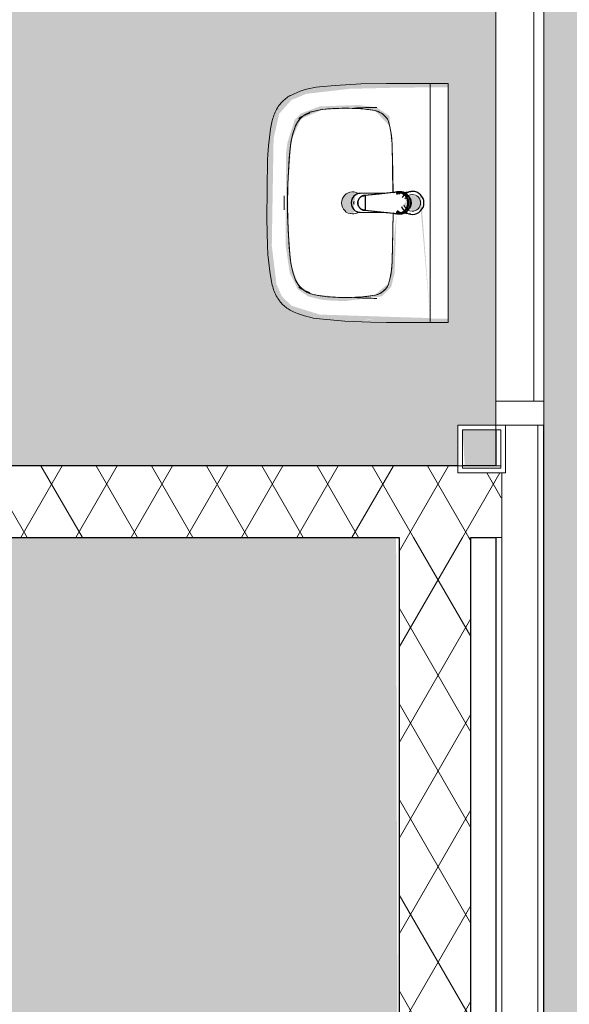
# Model space of a CAD drawing. Header units: millimetres. Extents: x 16156 to 109611, y -1019 to 113498.
# Tile 12 of 60: x 29378 to 30528, y 66512 to 68572. Entities that reach past the tile are written whole.
import ezdxf

# ---------------------------------------------------------------- set-up
doc = ezdxf.new("R2010")
doc.units = ezdxf.units.MM
for name, color, linetype, lineweight in [('A--A2__Ruwbouw', 8, 'Continuous', 15), ('A--AR9__AlgVoorz', 1, 'Continuous', 9), ('A--L21__Buitenwanden', 3, 'Continuous', 9), ('A--L22__Binnenwanden', 2, 'Continuous', 9), ('A--L28__Hoofddraagconstructies', 3, 'Continuous', 9), ('A--L3__Afbouw', 2, 'Continuous', 9), ('A--L74__VasteSanitaireVoorz', 1, 'Continuous', 9), ('A--LR9__AlgVoorz', 7, 'Continuous', 9)]:
    doc.layers.add(name, color=color, linetype=linetype, lineweight=lineweight)
pattern_1 = [(60, (0, 0), (-86.60254, 50), []), (120, (0, 0), (-86.60254, -50), [])]

# ---------------------------------------------------------------- blocks, each defined once
blk = doc.blocks.new('74_PF_wastafel 50x38_sphinx300_un - 74_PF_wastafel 50x38_sphinx300_un-V27-AB-Begane grond - Brandcompartimentering')
at = {"layer": 'A--L74__VasteSanitaireVoorz'}
for p, q in [((-250, 0), (-250, -37.5)), ((242.8, 0), (247.2, 0)), ((247.2, 0), (250, 0)), ((250, -37.5), (250, 0)), ((-242, 0), (-250, 0)), ((-250, 0), (-247.2, 0)), ((-247.2, 0), (-242.8, 0)), ((242, 0), (-242, 0)), ((250, 0), (242, 0)), ((-250, -37.5), (-250, -129)), ((-250, -37.5), (-241, -37.5)), ((-250, -37.5), (-242, -37.5)), ((-242, -37.5), (242, -37.5)), ((242, -37.5), (250, -37.5)), ((250, -129), (250, -37.5)), ((-124.1, -117.2), (-20.7, -115.6)), ((21.7, -115.1), (124.1, -117.2))]:
    blk.add_line(p, q, dxfattribs=at)
at = {"layer": 'A--L74__VasteSanitaireVoorz', "lineweight": 25}
for p, q in [((-21, -99.7), (-23.8, -77.6)), ((23.8, -77.6), (21, -99.7)), ((-23, -98.5), (-23, -107.4)), ((-20, -98.6), (-23, -98.5)), ((-20.8, -108.6), (-21, -99.6)), ((-20.8, -101.2), (-20.7, -108.6)), ((23, -98.5), (20, -98.6)), ((20.7, -108.6), (20.8, -101.2)), ((21, -99.6), (20.8, -108.6)), ((23, -107.4), (23, -98.5)), ((-21.8, -114.8), (-15.5, -173.4)), ((15.5, -173.4), (21.8, -114.8)), ((-20.5, -126.4), (-19.8, -183.7)), ((19.7, -183.7), (20.4, -126.7)), ((-15.3, -173.4), (0, -173.4)), ((-15.2, -173.4), (15.2, -173.4)), ((0, -173.4), (15.3, -173.4))]:
    blk.add_line(p, q, dxfattribs=at)
at = {"layer": 'A--L74__VasteSanitaireVoorz', "flags": 128}
for points in [[(250, -37.5), (249.7, -37.5), (248.8, -37.5), (247.4, -37.5), (245.5, -37.5), (243.3, -37.5), (241, -37.5)], [(-167.2, -123.7), (-159.8, -121.9), (-152.4, -120.3), (-145, -119.1), (-137.5, -118.1), (-129.9, -117.5), (-124.1, -117.2)], [(124.1, -117.2), (131.7, -117.6), (139.2, -118.3), (146.7, -119.4), (154.2, -120.7), (161.6, -122.3), (167.2, -123.7)], [(-250, -129), (-248.9, -182.6), (-245.7, -236.1), (-242.7, -269.1)], [(-193, -153.2), (-192.7, -151.6), (-192.3, -150.1), (-191.8, -148.6), (-191.3, -147.1), (-190.7, -145.6), (-190.1, -144.1), (-189.4, -142.7), (-188.6, -141.3), (-187.8, -139.9), (-187, -138.6), (-186.1, -137.3), (-185.1, -136), (-184.1, -134.8), (-183, -133.6), (-181.9, -132.5), (-180.8, -131.4), (-179.6, -130.3), (-178.3, -129.3), (-177.1, -128.5)], [(177.1, -128.5), (178.4, -129.4), (179.6, -130.4), (180.8, -131.5)], [(180.8, -131.5), (182, -132.6), (183.1, -133.7), (184.2, -134.9), (185.2, -136.1), (186.1, -137.4), (187, -138.7), (187.9, -140), (188.7, -141.4), (189.4, -142.8), (190.1, -144.2), (190.8, -145.7), (191.3, -147.2), (191.9, -148.7), (192.3, -150.2), (192.7, -151.8), (193, -153.2)], [(242.7, -269.1), (247.2, -215.7), (249.6, -162.1), (250, -129)], [(-197.2, -187.1), (-196.5, -177.3), (-195.4, -167.6), (-193.9, -157.9), (-193, -153.2)], [(193, -153.2), (194.7, -162.8), (196, -172.5), (196.9, -182.3), (197.2, -187.1)], [(-197.2, -242.1), (-197.9, -221.1), (-197.7, -200.1), (-197.2, -187.1)], [(197.2, -187.1), (197.9, -208), (197.7, -229), (197.2, -242.1)], [(-191.5, -282.5), (-193.4, -273.3), (-195, -264.1), (-196.2, -254.8), (-197, -245.4), (-197.2, -242.1)], [(197.2, -242.1), (196.5, -251.4), (195.4, -260.7), (194, -270), (192.2, -279.2), (191.5, -282.5)], [(-242.7, -269.1), (-241.8, -276), (-240.7, -282.8), (-239.3, -289.5), (-237.6, -296.2), (-235.7, -302.8), (-233.4, -309.4), (-231, -315.8), (-228.3, -322.2), (-225.6, -327.8)], [(-157.2, -320.6), (-159.2, -319.8), (-161.1, -319), (-163.1, -318.1), (-164.9, -317.2), (-166.8, -316.1), (-168.6, -315), (-170.3, -313.9), (-172, -312.6), (-173.7, -311.3), (-175.3, -309.9), (-176.8, -308.5), (-178.3, -307), (-179.8, -305.4), (-181.1, -303.8), (-182.4, -302.1), (-183.6, -300.4), (-184.8, -298.6), (-185.9, -296.8), (-186.9, -295), (-187.8, -293.1), (-188.7, -291.1), (-189.5, -289.2), (-190.2, -287.2), (-190.8, -285.2), (-191.3, -283.1), (-191.5, -282.5)], [(191.5, -282.5), (191, -284.5), (190.4, -286.6), (189.7, -288.6), (188.9, -290.5), (188.1, -292.5), (187.2, -294.4), (186.2, -296.2), (185.1, -298.1), (184, -299.9), (182.8, -301.6), (181.5, -303.3), (180.2, -304.9), (178.8, -306.5), (177.3, -308), (175.8, -309.5), (174.2, -310.9), (172.6, -312.2), (170.9, -313.5), (169.1, -314.7), (167.3, -315.8), (165.5, -316.9), (163.6, -317.8), (161.7, -318.8), (159.8, -319.6), (157.8, -320.3), (157.2, -320.6)], [(225.6, -327.8), (228.5, -321.6), (231.2, -315.2), (233.7, -308.8), (235.8, -302.2), (237.8, -295.6), (239.4, -288.9), (240.8, -282.1), (241.9, -275.3), (242.7, -269.1)], [(-225.6, -327.8), (-224.3, -330.3), (-222.9, -332.7), (-221.5, -335), (-219.9, -337.3), (-218.3, -339.5), (-216.5, -341.6), (-214.7, -343.7), (-212.8, -345.7), (-210.8, -347.6), (-208.8, -349.5), (-206.8, -351.1)], [(-106.8, -331.3), (-115.2, -330.4), (-123.6, -329.1), (-131.9, -327.5), (-140.1, -325.6), (-148.3, -323.4), (-156.3, -320.8), (-157.2, -320.6)], [(157.2, -320.6), (149.1, -323.2), (141, -325.4), (132.8, -327.4), (124.5, -329), (116.1, -330.2), (107.7, -331.2), (106.8, -331.3)], [(206.8, -351.1), (209, -349.3), (211, -347.5), (213, -345.5), (214.9, -343.5), (216.7, -341.5), (218.4, -339.3), (220, -337.1), (221.6, -334.8), (223.1, -332.5), (224.4, -330.1), (225.6, -327.8)], [(106.8, -331.3), (57.9, -334.6), (8.9, -335.9), (-40, -335.3), (-89, -332.7), (-106.8, -331.3)], [(-206.8, -351.1), (-204.1, -353.1), (-201.4, -355.1), (-198.5, -356.9), (-195.6, -358.6), (-192.6, -360.2), (-189.6, -361.7), (-186.5, -363.1), (-183.3, -364.3), (-180.1, -365.4), (-176.9, -366.4), (-173.6, -367.3), (-172.1, -367.6)], [(-172.1, -367.6), (-154.6, -371.1), (-137, -373.8), (-119.3, -375.9), (-101.5, -377.2), (-90, -377.7)], [(90, -377.7), (107.8, -376.8), (125.6, -375.2), (143.2, -372.9), (160.8, -369.9), (172.1, -367.6)], [(172.1, -367.6), (175.4, -366.8), (178.6, -365.9), (181.9, -364.8), (185, -363.7), (188.2, -362.4), (191.2, -360.9), (194.2, -359.4), (197.2, -357.7), (200.1, -355.9), (202.9, -354), (205.6, -352), (206.8, -351.1)], [(-90, -377.7), (32.9, -378.8), (90, -377.7)]]:
    blk.add_lwpolyline(points, dxfattribs=at)
at = {"layer": 'A--L74__VasteSanitaireVoorz', "lineweight": 25, "flags": 128}
for points in [[(-23, -98.5), (-21.6, -106), (-20.2, -108.8)], [(20.2, -108.8), (21.6, -106), (23, -98.5)], [(-21.7, -114.9), (-18.5, -144.2), (-15.2, -173.4)], [(-19.6, -103.8), (-19.3, -104.6), (-19, -105.3), (-18.6, -106.1)], [(15.2, -173.4), (18.5, -144.2), (21.7, -114.9)], [(17.7, -107.9), (18.1, -107.2), (18.5, -106.4), (18.8, -105.7), (19.1, -104.9), (19.4, -104.1), (19.6, -103.8)], [(-15.5, -173.4), (-15.5, -174.1), (-15.5, -174.7), (-15.4, -175.3), (-15.3, -175.9), (-15.2, -176.5), (-15.1, -177.1), (-14.9, -177.7), (-14.8, -178.3), (-14.5, -178.9), (-14.3, -179.5), (-14.1, -180.1), (-13.8, -180.6), (-13.5, -181.2), (-13.2, -181.7), (-12.8, -182.2), (-12.5, -182.7), (-12.1, -183.2), (-11.7, -183.7), (-11.3, -184.1), (-10.8, -184.6), (-10.4, -185), (-9.9, -185.4), (-9.4, -185.8), (-8.9, -186.2), (-8.4, -186.5), (-7.9, -186.8), (-7.3, -187.1), (-6.8, -187.4), (-6.2, -187.7), (-5.6, -187.9), (-5, -188.1), (-4.5, -188.3), (-3.9, -188.5), (-3.3, -188.6), (-2.6, -188.8), (-2, -188.8), (-1.4, -188.9), (-0.8, -189), (-0.2, -189), (0.5, -189), (1.1, -188.9), (1.7, -188.9), (2.3, -188.8), (2.9, -188.7), (3.5, -188.6), (4.1, -188.4), (4.7, -188.2), (5.3, -188), (5.9, -187.8), (6.5, -187.6), (7, -187.3), (7.6, -187), (8.1, -186.7), (8.6, -186.4), (9.1, -186), (9.6, -185.6), (10.1, -185.2), (10.6, -184.8), (11, -184.4), (11.5, -183.9), (11.9, -183.5), (12.3, -183), (12.6, -182.5), (13, -182), (13.3, -181.4), (13.6, -180.9), (13.9, -180.4), (14.2, -179.8), (14.4, -179.2), (14.6, -178.6), (14.8, -178.1), (15, -177.5), (15.2, -176.9), (15.3, -176.2), (15.4, -175.6), (15.5, -175), (15.5, -174.4), (15.5, -173.8), (15.5, -173.4)]]:
    blk.add_lwpolyline(points, dxfattribs=at)
at = {"layer": 'A--L74__VasteSanitaireVoorz', "lineweight": 25}
for start, end in [(0, 180), (180, 243.6372), (288, 0)]:
    blk.add_arc((0, -74.6), 24, start, end, dxfattribs=at)
at = {"layer": 'A--L74__VasteSanitaireVoorz'}
for centre, radius, start, end in [((0, -75), 17.5, 0, 180), ((0, -75), 17.5, 75, 105), ((0, -75), 17.5, 180, 240), ((0, -75), 17.5, 285, 0), ((0, -75), 17.5, 285, 300), ((-117.5, -306.2), 189.1, 92.0128, 105.2254), ((0, -3649.7), 3534.7, 90.3412, 92.0128), ((0, -3649.7), 3534.7, 87.9872, 89.6485), ((117.5, -306.2), 189.1, 74.7746, 87.9872), ((-154, -160.8), 39.8, 125.6177, 169.0021), ((-159, -153.8), 31.2, 105.2254, 125.6177), ((159, -153.8), 31.2, 54.3823, 74.7746), ((154, -160.8), 39.8, 10.9979, 54.3823), ((1090.6, -129), 1290.6, 180.891, 183), ((47.1, -199.9), 244.6, 169.0021, 176.9979), ((-47.1, -199.9), 244.6, 3.0021, 10.9979), ((-1090.6, -129), 1290.6, 357, 359.109), ((327.2, -214.6), 525.1, 176.9979, 183.0021), ((0, -200), 23, 150, 180), ((0, -200), 23, 180, 0), ((0, -200), 23, 360, 30), ((-327.2, -214.6), 525.1, 356.9979, 3.0021), ((36.8, -229.8), 234.3, 183.0021, 192.9979), ((-36.8, -229.8), 234.3, 347.0021, 356.9979), ((-140, -270.6), 52.8, 192.9979, 251.0021), ((140, -270.6), 52.8, 288.9979, 347.0021), ((-71, -251.1), 122.6, 198.2459, 206.4169), ((-163.9, -297.2), 18.9, 206.4169, 231.4261), ((163.9, -297.2), 18.9, 308.5739, 333.5831), ((71, -251.1), 122.6, 333.5831, 341.7541), ((-88.4, -120.6), 211.5, 251.0021, 264.9979), ((88.4, -120.6), 211.5, 275.0021, 288.9979), ((0, 889), 1224.9, 264.9979, 275.0021), ((0, 2695.4), 3038.4, 269.7219, 270.2781)]:
    blk.add_arc(centre, radius, start, end, dxfattribs=at)
at = {"layer": 'A--L74__VasteSanitaireVoorz', "lineweight": 25}
for centre, major_axis, ratio, start_param, end_param in [((0, -97.9), (20.5, 0), 0.967332, 1.570796, 3.665191), ((0, -99.6), (20.1, 0), 0.870402, 1.570796, 3.08442), ((0, -97.9), (20.5, 0), 0.967332, 5.759587, 7.853982), ((0, -99.6), (20.1, 0), 0.870402, 0.057173, 1.570796), ((0, -98.5), (20, 0), 0.97026, 3.144451, 3.592433), ((0, -98.5), (20, 0), 0.97026, 5.832345, 6.280327), ((0, -183.7), (19.7, 0), 0.967332, 3.141593, 6.283185), ((0, -186.6), (11.5, 0), 0.973197, 4.45059, 4.974188)]:
    blk.add_ellipse(centre, major_axis=major_axis, ratio=ratio, start_param=start_param, end_param=end_param, dxfattribs=at)
for points, knots in [([(23, -98.5), (23, -95.5), (21.9, -91.3), (18.8, -86.9), (16.7, -84.7), (14.8, -83.2), (12.8, -81.9), (10, -80.4), (5.9, -79.1), (1.9, -78.5), (-1.5, -78.6), (-4.5, -78.9), (-7.9, -79.7), (-11.6, -81.1), (-14.8, -83.2), (-17.7, -85.6), (-20, -88.5), (-21.7, -91.7), (-22.7, -95), (-23, -97.3), (-23, -98.5)], [-1, -1, -1, -1, -0.861111, -0.791667, -0.756944, -0.722222, -0.6875, -0.652778, -0.583333, -0.513889, -0.479167, -0.444444, -0.388889, -0.333333, -0.277778, -0.222222, -0.166667, -0.111111, -0.055556, 0, 0, 0, 0]), ([(-21.2, -97.3), (-21.1, -94.2), (-20.1, -90), (-17.2, -85.6), (-15.2, -83.5), (-13.5, -82), (-11.6, -80.7), (-9, -79.3), (-5.4, -78), (-1.7, -77.4), (1.4, -77.5), (4.1, -77.7), (7.2, -78.5), (10.5, -80), (13.5, -81.9), (16.1, -84.3), (18.3, -87.2), (19.9, -90.4), (20.9, -93.7), (21.1, -96), (21.2, -97.3)], [-1, -1, -1, -1, -0.861111, -0.791667, -0.756944, -0.722222, -0.6875, -0.652778, -0.583333, -0.513889, -0.479167, -0.444444, -0.388889, -0.333333, -0.277778, -0.222222, -0.166667, -0.111111, -0.055556, 0, 0, 0, 0]), ([(-23, -107.4), (-23, -104), (-21.9, -99.2), (-18.8, -94), (-16.6, -91.6), (-14.8, -89.9), (-12.8, -88.3), (-9.9, -86.7), (-5.9, -85.2), (-1.9, -84.5), (1.5, -84.6), (4.5, -84.9), (7.9, -85.8), (11.5, -87.5), (14.8, -89.8), (17.7, -92.6), (20, -95.9), (21.7, -99.6), (22.7, -103.3), (23, -106), (23, -107.4)], [-1, -1, -1, -1, -0.861111, -0.791667, -0.756944, -0.722222, -0.6875, -0.652778, -0.583333, -0.513889, -0.479167, -0.444444, -0.388889, -0.333333, -0.277778, -0.222222, -0.166667, -0.111111, -0.055556, 0, 0, 0, 0]), ([(-18.6, -103.3), (-18.7, -103.1), (-19.1, -102.7), (-19.5, -102.1), (-19.8, -101.5), (-20.1, -101), (-20.4, -100.5), (-20.6, -100), (-20.8, -99.6), (-20.9, -99.5)], [0.7142857, 0.7142857, 0.7142857, 0.7142857, 0.75, 0.7857143, 0.8214286, 0.8571429, 0.8928571, 0.9285714, 1, 1, 1, 1]), ([(20.8, -99.5), (20.8, -99.7), (20.6, -100), (20.4, -100.5), (20.1, -101), (19.8, -101.5), (19.5, -102.1), (19.1, -102.7), (18.8, -103.1), (18.5, -103.5), (18.1, -104), (17.4, -104.7), (16.7, -105.3), (16.3, -105.7)], [0, 0, 0, 0, 0.0714286, 0.1071429, 0.1428571, 0.1785714, 0.2142857, 0.25, 0.2678571, 0.2857143, 0.3214286, 0.3571429, 0.4285714, 0.4285714, 0.4285714, 0.4285714]), ([(15.3, -173.4), (15.3, -175.8), (14.6, -179), (12.6, -182.5), (11.1, -184.1), (9.9, -185.3), (8.5, -186.3), (6.7, -187.5), (4, -188.5), (0.7, -189), (-2.5, -188.8), (-5.3, -188), (-7.7, -186.9), (-9.9, -185.3), (-11.8, -183.4), (-13.4, -181.2), (-14.5, -178.7), (-15.1, -176.2), (-15.3, -174.4), (-15.3, -173.4)], [-1, -1, -1, -1, -0.861111, -0.791667, -0.756944, -0.722222, -0.6875, -0.652778, -0.583333, -0.513889, -0.444444, -0.388889, -0.333333, -0.277778, -0.222222, -0.166667, -0.111111, -0.055556, 0, 0, 0, 0])]:
    blk.add_open_spline(points, degree=3, knots=knots, dxfattribs=at)
for points in [[(-20.8, -101.2), (-20.9, -100.5), (-21.1, -99.2), (-21.2, -97.9), (-21.2, -97.3)], [(-20.9, -99.5), (-21, -99.3), (-21, -99.4), (-20.9, -100.4), (-20.8, -101.2)], [(21.2, -97.3), (21.2, -97.9), (21.1, -99.2), (20.9, -100.5), (20.8, -101.2)], [(20.8, -101.2), (20.9, -100.5), (21, -99.5), (21, -99.3), (20.8, -99.5)], [(-21.7, -114.9), (-22.2, -113.7), (-22.8, -111.2), (-23, -108.7), (-23, -107.4)], [(23, -107.4), (23, -108.7), (22.8, -111.2), (22.2, -113.7), (21.7, -114.9)]]:
    blk.add_open_spline(points, degree=3, dxfattribs=at)
at = {"layer": 'A--L74__VasteSanitaireVoorz'}
for points in [[(76, -115.8), (76, -115.8), (75.5, -115.8), (73.6, -115.8), (70.6, -115.7), (66.9, -115.6), (63.1, -115.6), (59.4, -115.5), (56.4, -115.5), (54.5, -115.4), (54, -115.4), (54, -115.4)], [(54, -115.4), (54, -115.4), (54.5, -115.4), (56.4, -115.5), (59.4, -115.5), (63.1, -115.6), (66.9, -115.6), (70.6, -115.7), (73.6, -115.8), (75.5, -115.8), (76, -115.8), (76, -115.8)]]:
    blk.add_open_spline(points, degree=3, dxfattribs=at)
blk = doc.blocks.new('28_11_ARC_stalen_kolom - SHS100x10-2062444-AB-Begane grond - Brandcompartimentering')
at = {"layer": 'A--L28__Hoofddraagconstructies'}
for p, q in [((30, 50), (-50, 50)), ((-50, 50), (-50, -50)), ((50, -50), (50, 50)), ((-40, -40), (-40, 40)), ((-40, 40), (40, 40)), ((40, 40), (40, -40)), ((40, -40), (-40, -40)), ((-50, -50), (50, -50))]:
    blk.add_line(p, q, dxfattribs=at)
blk = doc.blocks.new('32_WI_WB_fixed glass - Ontwerpraam-2060131-AB-Begane grond - Brandcompartimentering')
at = {"layer": 'A--L3__Afbouw'}
for p, q in [((-537.5, 50), (-587.5, 50)), ((-587.5, 50), (-587.5, -50)), ((537.5, 50), (-537.5, 50)), ((-537.5, 50), (-537.5, 29)), ((-537.5, -50), (-537.5, 50)), ((537.5, 29), (537.5, 50)), ((537.5, 50), (537.5, -50)), ((587.5, 50), (537.5, 50)), ((587.5, -50), (587.5, 50)), ((-537.5, 29), (537.5, 29)), ((-587.5, -50), (-537.5, -50)), ((-537.5, -50), (537.5, -50)), ((537.5, -50), (587.5, -50))]:
    blk.add_line(p, q, dxfattribs=at)

msp = doc.modelspace()

# ---------------------------------------------------------------- hatches: boundary and pattern name
at = {"layer": 'A--A2__Ruwbouw', "lineweight": 9}
h = msp.add_hatch(dxfattribs=at)
h.set_pattern_fill('FP_4', color=256, angle=60, style=0, pattern_type=2)
h.set_pattern_definition(pattern_1)
h.paths.add_polyline_path([(30171.8, 67488.4), (30386.8, 67488.4), (30384.3, 67623.4), (30294.3, 67623.4), (30294.3, 67638.4), (28229.3, 67638.4), (28229.3, 67488.4), (30165.6, 67488.4)])
h.paths.add_polyline_path([(27154.3, 67488.4), (27419.3, 67488.4), (27419.3, 67638.4), (27154.3, 67638.4)])
h = msp.add_hatch(dxfattribs=at)
h.set_pattern_fill('FP_4', color=256, angle=60, style=0, pattern_type=2)
h.set_pattern_definition(pattern_1)
h.paths.add_polyline_path([(30171.8, 64998.4), (30321.8, 64998.4), (30321.8, 67488.4), (30171.8, 67488.4), (30171.8, 65733.1)])
at = {"layer": 'A--AR9__AlgVoorz'}
h = msp.add_hatch(color=254, dxfattribs=at)
h.paths.add_polyline_path([(30511.7, 71909.4), (30530.7, 71656.1), (30536.9, 71656.1), (30553.8, 71651.5), (30561.6, 71663), (30563.8, 71668.4), (30571.3, 71674.9), (30544.7, 71685.3), (30531.7, 71680.8), (30516.9, 71849.9)])
h.paths.add_polyline_path([(30475.9, 59236.4), (32464.3, 59236.4), (32464.3, 59341.4), (32474.3, 59341.4), (32477.3, 64638.4), (32486.8, 64638.4), (32488.9, 64641.4), (32561.8, 64641.4), (32561.8, 64628.9), (32574.3, 64628.9), (32574.3, 64641.4), (35124.3, 64641.4), (35124.3, 64591.4), (35924.3, 64591.4), (35924.3, 64641.4), (37524.3, 64641.4), (37524.3, 64591.4), (38324.3, 64591.4), (38324.3, 64641.4), (42764.3, 64641.4), (42764.3, 64536.4), (44744.2, 64538.6), (44744.2, 64641.4), (48798.3, 64641.4), (48798.3, 64556.4), (48825.8, 64556.4), (48833.7, 64661.4), (52253.3, 64661.4), (52253.3, 76191.4), (51473.3, 76191.4), (51473.3, 76351.4), (50593.3, 76351.4), (50593.3, 76191.4), (50300.3, 76191.4), (50300.3, 75233.4), (41704.3, 75233.4), (41704.3, 76191.4), (36931.3, 76196.4), (36931.3, 76351.4), (36051.3, 76351.4), (36051.3, 76191.4), (33209.2, 76191.4), (33209.2, 72383.4), (32409.2, 72383.4), (32409.2, 76191.4), (30474.3, 76191.4), (30474.3, 75588.4), (30424.3, 75588.4), (30424.3, 74788.4), (30474.3, 74788.4), (30474.3, 71910.4), (30737.7, 71902.5), (30785.2, 71891), (30818.3, 71869.7), (30833.1, 71838.6), (30842.9, 71758.2), (30839.2, 71534.6), (30827.5, 71481.9), (30801.7, 71453.2), (30771, 71440.3), (30680.2, 71429.8), (30584, 71427.4), (30474.3, 71426.4), (30474.3, 64638.4), (30461.8, 64650.9), (30461.8, 64638.4), (30396.8, 64638.4), (30396.8, 64548.4), (30286.8, 64548.4), (30286.8, 63748.4), (30396.8, 63748.4), (30396.8, 63658.4), (30461.8, 63658.4), (30461.8, 63645.9), (30474.3, 63658.4), (30474.3, 60645.4), (30424.3, 60645.4), (30424.3, 59845.4), (30474.3, 59845.4), (30467.7, 59631.4), (30464.3, 59631.4), (30464.3, 59236.4), (30474.3, 59236.4)])
h.paths.add_polyline_path([(30346.8, 63658.4), (30351.8, 63658.4), (30346.8, 63743.4)])
h.paths.add_polyline_path([(30414.4, 63728.4), (30406.8, 63728.4), (30406.8, 63748.4), (30356.8, 63763.4), (30358.8, 64533.4), (30406.8, 64548.4), (30406.8, 64568.4), (30436.8, 64568.4), (30434.8, 63728.4), (30424.3, 63728.4)])
h.paths.add_polyline_path([(36703.6, 66285.4), (35496.7, 66289.4), (35500.7, 66304.3), (35844.2, 66305.4), (35840.2, 69126.6), (35496.7, 69129.4), (35500.7, 69144.3), (38106.7, 69141.4), (38102.7, 69126.6), (37759.2, 69125.4), (37763.2, 66304.3), (38106.7, 66301.4), (38106.7, 66286.6), (37637.6, 66285.4)])
h.paths.add_polyline_path([(38106.2, 66305.4), (38086.9, 66305.4), (38090.7, 69125.4), (38106.6, 69125.4), (38106.6, 66305.4)])
h.paths.add_polyline_path([(37871.1, 66305.4), (37794.5, 66305.4), (37795.9, 69125.4), (38071.5, 69125.4), (38070.1, 66305.4), (37932.6, 66305.4)])
h.paths.add_polyline_path([(35807.6, 66305.4), (35532, 66305.4), (35536.1, 69125.4), (35809, 69125.4), (35808, 66305.4)])
h.paths.add_polyline_path([(35828.2, 66305.4), (35824.4, 66305.4), (35828.2, 69125.4), (35844.1, 69125.4), (35840.2, 66305.4)])
h.paths.add_polyline_path([(38084.7, 66305.4), (38071.9, 66305.4), (38075.7, 69125.4), (38086.7, 69125.4), (38085.3, 66305.4)])
h.paths.add_polyline_path([(35813.2, 66305.4), (35809.4, 66305.4), (35813.2, 69125.4), (35824.2, 69125.4), (35822.2, 66305.4)])
h.paths.add_polyline_path([(37759.8, 66305.4), (37759.4, 66305.4), (37763.2, 69125.4), (37779.1, 69125.4), (37775.2, 66305.4), (37760.4, 66305.4)])
h.paths.add_polyline_path([(37779.5, 66305.4), (37779.3, 66305.4), (37781.2, 69125.4), (37794.1, 69125.4), (37790.2, 66305.4), (37779.8, 66305.4)])
h.paths.add_polyline_path([(35500.7, 66305.4), (35496.9, 66305.4), (35500.7, 69125.4), (35516.6, 69125.4), (35512.7, 66305.4)])
h.paths.add_polyline_path([(35518.7, 66305.4), (35516.8, 66305.4), (35518.7, 69125.4), (35531.6, 69125.4), (35527.7, 66305.4)])
h.paths.add_polyline_path([(32687.4, 66383.4), (32309.2, 66383.4), (32309.2, 70583.4), (33209.2, 70583.4), (33209.2, 66383.4)])
h.paths.add_polyline_path([(43114.2, 68707.4), (43107.7, 69721.4), (41917.3, 69725.4), (41921.9, 70221.4), (43114.2, 70225.7), (43107.7, 72321.4), (41917.3, 72325.4), (41921.9, 72821.4), (43114.2, 72825.7), (43114.2, 73543.4), (44914.2, 73543.4), (44918.9, 72821.4), (46114.2, 72817.4), (46109.6, 72321.4), (44914.2, 72318.8), (44918.9, 70221.4), (46114.2, 70217.4), (46109.6, 69721.4), (44914.2, 69713.5), (44914.2, 68707.4), (44175.5, 68707.4)])
h.paths.add_polyline_path([(50453.2, 69437.7), (47614.2, 69437.7), (47614.2, 70137.7), (50453.2, 70137.7), (50453.2, 69461.9)])
h.paths.add_polyline_path([(50453.3, 69461.9), (50453.2, 71843.4), (47114.3, 71843.4), (47114.3, 73543.4), (50453.3, 73543.4), (50453.3, 69952.4)])
h.paths.add_polyline_path([(42537.3, 69741.4), (42539.3, 69743.4), (42537.3, 69888.6)])
h.paths.add_polyline_path([(42495.3, 69741.4), (42497.3, 69741.4), (42495.3, 69743.4)])
h.paths.add_polyline_path([(42477.3, 69741.4), (42479.8, 69741.4), (42477.3, 69761.4)])
h.paths.add_polyline_path([(43077.3, 69741.4), (43079.8, 69741.4), (43077.3, 69761.4)])
h.paths.add_polyline_path([(43095.3, 69741.4), (43097.3, 69741.4), (43095.3, 69743.4)])
h.paths.add_polyline_path([(42554.7, 69741.4), (42557.3, 69741.4), (42554.7, 69758.9)])
h.paths.add_polyline_path([(45214.2, 69888.6), (45247.2, 69896.3), (45272.2, 69913.7), (45263.6, 69908), (45233.8, 69893.6), (45194.7, 69893.6), (45183, 69896), (45145.5, 69930), (45161, 69908), (45208, 69889.7)])
h.paths.add_polyline_path([(42217.3, 69888.6), (42250.2, 69896.3), (42275.2, 69913.7), (42266.6, 69908), (42236.8, 69893.6), (42197.7, 69893.6), (42186, 69896), (42148.5, 69930), (42164, 69908), (42211, 69889.7)])
h.paths.add_polyline_path([(42817.3, 69888.6), (42850.2, 69896.3), (42875.2, 69913.7), (42866.6, 69908), (42836.8, 69893.6), (42797.7, 69893.6), (42774.5, 69903.6), (42748.5, 69930), (42774.5, 69902), (42811, 69889.7)])
h.paths.add_polyline_path([(45814.2, 69888.6), (45847.2, 69896.3), (45872.2, 69913.7), (45863.6, 69908), (45833.8, 69893.6), (45794.7, 69893.6), (45783, 69896), (45745.5, 69930), (45761, 69908), (45808, 69889.7), (45810, 69889.4)])
h.paths.add_polyline_path([(42292.6, 70003), (42275, 70029.5), (42289, 70008.4)])
h.paths.add_polyline_path([(45889.5, 70003), (45872, 70029.5), (45886, 70008.4)])
h.paths.add_polyline_path([(45289.5, 70003), (45272, 70029.5), (45286, 70008.4)])
h.paths.add_polyline_path([(42892.6, 70003), (42875, 70029.5), (42889, 70008.4)])
h.paths.add_polyline_path([(37759.2, 70683.4), (35496.7, 70687.4), (35500.7, 70702.3), (35844.2, 70703.4), (35840.2, 73524.6), (35496.7, 73527.4), (35500.7, 73542.3), (38106.7, 73539.4), (38102.7, 73524.6), (37759.2, 73523.4), (37763.2, 70702.3), (38106.7, 70699.4), (38102.7, 70684.6), (37759.2, 70684.6)])
h.paths.add_polyline_path([(35536.1, 70703.4), (35532, 70703.4), (35536.1, 73523.4), (35809, 73523.4), (35807.6, 70703.4), (35670.1, 70703.4)])
h.paths.add_polyline_path([(37759.8, 70703.4), (37759.4, 70703.4), (37763.2, 73523.4), (37779.1, 73523.4), (37775.2, 70703.4), (37760.4, 70703.4)])
h.paths.add_polyline_path([(37779.5, 70703.4), (37779.3, 70703.4), (37781.2, 73523.4), (37794.1, 73523.4), (37790.2, 70703.4), (37779.8, 70703.4)])
h.paths.add_polyline_path([(37794.7, 70703.4), (37794.5, 70703.4), (37795.9, 73523.4), (38071.5, 73523.4), (38070.1, 70703.4), (37795.1, 70703.4)])
h.paths.add_polyline_path([(35500.7, 70703.4), (35496.9, 70703.4), (35500.7, 73523.4), (35516.6, 73523.4), (35512.7, 70703.4)])
h.paths.add_polyline_path([(35518.7, 70703.4), (35516.8, 70703.4), (35518.7, 73523.4), (35531.6, 73523.4), (35527.7, 70703.4)])
h.paths.add_polyline_path([(38072.3, 70703.4), (38071.9, 70703.4), (38075.7, 73523.4), (38086.7, 73523.4), (38084.7, 70703.4), (38072.9, 70703.4)])
h.paths.add_polyline_path([(38087.3, 70703.4), (38086.9, 70703.4), (38090.7, 73523.4), (38106.6, 73523.4), (38102.7, 70703.4), (38087.9, 70703.4)])
h.paths.add_polyline_path([(35810.4, 70703.4), (35809.4, 70703.4), (35813.2, 73523.4), (35824.2, 73523.4), (35822.2, 70703.4), (35811.2, 70703.4)])
h.paths.add_polyline_path([(35843.7, 70703.4), (35824.4, 70703.4), (35828.2, 73523.4), (35844.1, 73523.4), (35844.1, 70703.4)])
h.paths.add_polyline_path([(41209.2, 71043.4), (40509.2, 71043.4), (40509.2, 73543.4), (41209.2, 73543.4), (41209.2, 71419.4)])
h.paths.add_polyline_path([(30688.8, 71463.1), (30766.4, 71472.6), (30785.2, 71483.6), (30804.3, 71517.4), (30813.8, 71578.7), (30813.8, 71758.2), (30805.5, 71815), (30788.1, 71850), (30766.4, 71864.3), (30737.7, 71871.1), (30660.9, 71873.1), (30608.3, 71861), (30593.1, 71844), (30586.1, 71815.4), (30582.1, 71688.1), (30591.5, 71792.6), (30603.2, 71840.2), (30632.6, 71862.3), (30688.8, 71866.3), (30756.7, 71859.9), (30786.3, 71841.2), (30801.7, 71800.8), (30808.7, 71703.7), (30809.2, 71646.2), (30801.7, 71536.1), (30781.6, 71492.7), (30736.6, 71473.2), (30661.3, 71471.3), (30627.5, 71475.4), (30596.6, 71507.7), (30591.3, 71555.8), (30596.8, 71486.7), (30618.5, 71470.6), (30660.9, 71463.8), (30680.2, 71463.3)])
h.paths.add_polyline_path([(30674.3, 71645.4), (30690.5, 71652.2), (30697.3, 71668.4), (30690.5, 71684.7), (30674.3, 71691.4), (30668.3, 71683.7), (30671.4, 71682.4), (30668.3, 71653.1), (30668.3, 71646.2)])
h.paths.add_polyline_path([(46092.2, 72341.4), (46094.2, 72341.4), (46092.2, 72343.4)])
h.paths.add_polyline_path([(45534.2, 72341.4), (45536.2, 72343.4), (45534.2, 72488.6)])
h.paths.add_polyline_path([(43095.3, 72341.4), (43097.3, 72341.4), (43095.3, 72343.4)])
h.paths.add_polyline_path([(42554.7, 72341.4), (42557.3, 72341.4), (42554.7, 72358.9)])
h.paths.add_polyline_path([(41937.3, 72341.4), (41939.3, 72343.4), (41937.3, 72488.6)])
h.paths.add_polyline_path([(41954.7, 72341.4), (41957.3, 72341.4), (41954.7, 72358.9)])
h.paths.add_polyline_path([(44934.2, 72341.4), (44936.2, 72343.4), (44934.2, 72488.6)])
h.paths.add_polyline_path([(44951.7, 72341.4), (44954.2, 72341.4), (44951.7, 72358.9)])
h.paths.add_polyline_path([(45814.2, 72488.6), (45847.2, 72496.3), (45872.2, 72513.7), (45863.6, 72508), (45833.8, 72493.6), (45794.7, 72493.6), (45783, 72496), (45745.5, 72530), (45761, 72508), (45808, 72489.7)])
h.paths.add_polyline_path([(42817.3, 72488.6), (42850.2, 72496.3), (42875.2, 72513.7), (42866.6, 72508), (42836.8, 72493.6), (42797.7, 72493.6), (42774.5, 72503.6), (42748.5, 72530), (42774.5, 72502), (42811, 72489.7)])
h.paths.add_polyline_path([(42217.3, 72488.6), (42250.2, 72496.3), (42275.2, 72513.7), (42266.6, 72508), (42236.8, 72493.6), (42197.7, 72493.6), (42186, 72496), (42148.5, 72530), (42164, 72508), (42211, 72489.7)])
h.paths.add_polyline_path([(45214.2, 72488.6), (45247.2, 72496.3), (45272.2, 72513.7), (45263.6, 72508), (45233.8, 72493.6), (45194.7, 72493.6), (45183, 72496), (45145.5, 72530), (45161, 72508), (45208, 72489.7)])
h.paths.add_polyline_path([(42292.6, 72603), (42275, 72629.5), (42289, 72608.4)])
h.paths.add_polyline_path([(42892.6, 72603), (42875, 72629.5), (42889, 72608.4)])
h.paths.add_polyline_path([(45289.5, 72603), (45272, 72629.5), (45286, 72608.4)])
h.paths.add_polyline_path([(45889.5, 72603), (45872, 72629.5), (45886, 72608.4)])
h.paths.add_polyline_path([(50993.4, 74213.7), (50969.2, 74218.5), (50940.8, 74225.5), (50863.3, 74269.8), (50860.4, 74281), (50826.5, 74337.1), (50814.9, 74367.6), (50809, 74416.4), (50815.1, 74465.7), (50848.8, 74535.1), (50881, 74570.1), (50909.7, 74591.1), (50969.2, 74614.4), (51013.3, 74619.2), (51057.3, 74614.4), (51085.7, 74607.4), (51163.3, 74563.1), (51169.6, 74546.8), (51200, 74495.8), (51212.1, 74461.1), (51217.5, 74416.4), (51200, 74337.1), (51177.7, 74297.7), (51145.3, 74262.5), (51116.8, 74241.8), (51057.3, 74218.5), (51013.3, 74213.7)])
h.paths.add_polyline_path([(50993.4, 74231), (51057.9, 74236.5), (51099.6, 74252.4), (51119.4, 74266.4), (51094, 74262.5), (51071.3, 74250.4), (51079.5, 74258.7), (51040.1, 74249.7), (50993.4, 74248.8), (50940.8, 74263.7), (50955.2, 74251.1), (50940.8, 74256.6), (50927, 74266.4), (50907.6, 74262.5), (50969.2, 74236.4), (50990.7, 74231)])
h.paths.add_polyline_path([(51035.8, 74240.6), (51033.1, 74246.5), (51037.9, 74241.4)])
h.paths.add_polyline_path([(51163.3, 74307.4), (51183.5, 74342.5), (51194.6, 74371.7), (51200, 74416.4), (51183.5, 74490.4), (51163.3, 74525.5), (51166.1, 74499.5), (51175.2, 74490.7), (51176.5, 74469.4), (51180.5, 74439.4), (51180.5, 74393.4), (51166.1, 74344.5), (51177.7, 74357.6), (51166.1, 74333.4), (51163.3, 74329.7)])
h.paths.add_polyline_path([(50863.3, 74307.4), (50860.4, 74333.4), (50851.3, 74342.1), (50848.8, 74366.3), (50848.8, 74372.4), (50843, 74416.4), (50860.4, 74488.4), (50848.8, 74475.3), (50860.4, 74499.5), (50863.3, 74503.2), (50860.4, 74521.3), (50843, 74490.4), (50831.3, 74455.8), (50826.5, 74416.4), (50843, 74342.5), (50860.4, 74311.6)])
h.paths.add_polyline_path([(51092.2, 74566.4), (51079.5, 74574.2), (51099.6, 74566.4), (51119.4, 74570.1), (51057.3, 74596.5), (51013.3, 74601.8), (50968.6, 74596.4), (50927, 74580.5), (50907.2, 74566.4), (50932.2, 74570.1), (50955.2, 74582.5), (50947, 74574.2), (50986.4, 74583.2), (51033.1, 74584.1), (51085.7, 74569.1)])
h.paths.add_polyline_path([(50968.6, 74583.2), (50993.4, 74592), (50993.4, 74586.4), (50969.2, 74583.2)])
h.paths.add_polyline_path([(31050.8, 76241.4), (31850.8, 76241.4), (31850.8, 76291.4), (31900.8, 76291.4), (31900.8, 76351.4), (31000.8, 76351.4), (31000.8, 76291.4), (31050.8, 76291)])
h = msp.add_hatch(color=254, dxfattribs=at)
h.paths.add_polyline_path([(28224.3, 67643.4), (28229.3, 67688.4), (28314.3, 67688.4), (28314.3, 67643.4), (28229.3, 67643.4)])
h.paths.add_polyline_path([(24712.3, 67643.4), (24717.3, 67688.4), (24802.3, 67688.4), (24802.3, 67643.4), (24717.3, 67643.4)])
h.paths.add_polyline_path([(26468.3, 67643.4), (26473.3, 67688.4), (26558.3, 67688.4), (26558.3, 67643.4), (26473.3, 67643.4)])
h.paths.add_polyline_path([(27424.3, 67563.4), (28224.3, 67563.4), (28229.3, 67638.4), (30294.3, 67638.4), (30294.3, 67723.4), (30374.3, 67723.4), (30374.3, 68948.4), (30424.3, 68948.4), (30424.3, 69748.4), (30374.3, 69748.4), (30374.3, 74178.4), (30386.8, 74178.4), (30386.8, 74188.4), (22352.3, 74188.4), (22352.3, 73814.4), (22382.3, 73813.1), (22382.3, 72598.5), (22352.3, 72598.5), (22352.3, 71818.4), (22382.3, 71818.4), (22382.3, 70602.5), (22352.3, 70602.5), (22352.3, 70321.4), (22452.3, 70321.4), (22452.3, 70221.4), (22352.3, 70221.4), (22356.9, 67638.4), (23912.3, 67638.4), (23912.3, 67578.4), (24712.3, 67578.4), (24717.3, 67638.4), (25668.3, 67638.4), (25668.3, 67578.4), (26468.3, 67578.4), (26473.3, 67638.4), (27424.3, 67638.4), (27424.3, 67576.8)])
h.paths.add_polyline_path([(30374.3, 67638.4), (30374.3, 67713.4), (30304.3, 67713.4), (30309.3, 67638.4), (30321.8, 67638.4)])
h.paths.add_polyline_path([(23822.3, 67643.4), (23822.3, 67688.4), (23912.3, 67688.4), (23907.3, 67643.4), (23892.3, 67643.4)])
h.paths.add_polyline_path([(25668.3, 67643.4), (25578.3, 67643.4), (25578.3, 67688.4), (25668.3, 67688.4), (25668.3, 67650.4)])
h.paths.add_polyline_path([(27334.3, 67643.4), (27334.3, 67688.4), (27424.3, 67688.4), (27419.3, 67643.4), (27363.6, 67643.4)])
h.paths.add_polyline_path([(27439.3, 67648.4), (27439.3, 67650.4), (27419.3, 67698.4), (27404.3, 67698.4), (27404.3, 67728.4), (28244.3, 67726.4), (28244.3, 67698.4), (28224.3, 67698.4), (28209.3, 67648.4)])
h.paths.add_polyline_path([(24684.8, 67648.4), (23927.3, 67650.4), (23907.3, 67698.4), (23892.3, 67698.4), (23892.3, 67728.4), (24732.3, 67726.4), (24732.3, 67698.4), (24712.3, 67698.4), (24697.3, 67648.4)])
h.paths.add_polyline_path([(26453.3, 67648.4), (25683.3, 67650.4), (25663.3, 67698.4), (25648.3, 67698.4), (25648.3, 67728.4), (26488.3, 67726.4), (26488.3, 67698.4), (26468.3, 67698.4), (26453.3, 67650.4)])
h.paths.add_polyline_path([(30098.1, 67942.8), (30122.5, 67946.5), (30105.1, 67942.8)])
h.paths.add_polyline_path([(30236.8, 67947.4), (30217.8, 68200.8), (30211.6, 68200.8), (30194.7, 68205.3), (30186.9, 68193.9), (30184.7, 68188.4), (30177.2, 68182), (30203.8, 68171.5), (30216.8, 68176.1), (30231.6, 68006.9)])
h.paths.add_polyline_path([(30236.8, 67946.4), (30236.8, 67947.4), (30006.1, 67954.7), (29946.8, 67973.2), (29926.5, 67993.2), (29915.4, 68018.3), (29905.6, 68098.7), (29909.3, 68322.3), (29921.1, 68375), (29946.8, 68403.6), (29977.5, 68416.5), (30068.3, 68427), (30165.6, 68429.4), (30274.3, 68430.4), (30274.3, 67946.4), (30256.9, 67946.4)])
h.paths.add_polyline_path([(30059.7, 67983.1), (30135.3, 67992.8), (30155.4, 68012.9), (30162.5, 68041.5), (30166.4, 68168.7), (30157.1, 68064.3), (30150.5, 68021.3), (30121.1, 67995.4), (30059.7, 67990.6), (29991.8, 67997), (29962.2, 68015.7), (29946.8, 68056.1), (29943, 68081.6), (29939.3, 68210.7), (29946.8, 68320.8), (29966.9, 68364.2), (30011.9, 68383.7), (30087.2, 68385.6), (30121.1, 68381.5), (30151.9, 68349.2), (30157.4, 68291.9), (30151.7, 68370.2), (30124.9, 68388), (30087.6, 68393.1), (30006.1, 68390.2), (29966, 68375.2), (29953.3, 68361.7), (29938.3, 68314.7), (29935.3, 68291.9), (29934.7, 68098.7), (29943, 68041.9), (29960.5, 68006.9), (29982.1, 67992.6), (30010.8, 67985.8), (30032.2, 67983.8)])
h.paths.add_polyline_path([(30074.3, 68165.4), (30080.2, 68173.2), (30077.1, 68174.5), (30080.2, 68203.8), (30080.2, 68210.7), (30062.8, 68208.4), (30052, 68194.4), (30054.3, 68176.9), (30068.3, 68166.2)])
h.paths.add_polyline_path([(28398.8, 68574.7), (28319.4, 68592.2), (28281.4, 68613.6), (28245.1, 68646.7), (28224.1, 68675.4), (28206.2, 68712.8), (28196, 68756.5), (28196, 68803.6), (28207.8, 68851.4), (28252.1, 68929), (28263.3, 68931.9), (28319.4, 68965.8), (28359.4, 68978.5), (28398.8, 68983.3), (28448, 68977.2), (28516.1, 68944.4), (28552.5, 68911.3), (28572.1, 68885.1), (28591.3, 68845.2), (28601.5, 68801.5), (28601.5, 68754.4), (28589.7, 68706.6), (28545.5, 68629), (28531.1, 68624), (28478.1, 68592.2), (28438.1, 68579.5), (28411.1, 68576.2)])
h.paths.add_polyline_path([(24261.5, 68574.7), (24182.1, 68592.2), (24144.1, 68613.6), (24111.5, 68642.5), (24086.9, 68675.4), (24069, 68712.8), (24058.7, 68756.5), (24058.7, 68803.6), (24070.5, 68851.4), (24114.8, 68929), (24126, 68931.9), (24182.1, 68965.8), (24222.1, 68978.5), (24261.5, 68983.3), (24328.2, 68970.6), (24378.8, 68944.4), (24415.2, 68911.3), (24434.8, 68885.1), (24454, 68845.2), (24464.3, 68801.5), (24464.3, 68754.4), (24452.5, 68706.6), (24408.2, 68629), (24396.9, 68626.1), (24328.2, 68587.4), (24300.9, 68579.5), (24273.8, 68576.2)])
h.paths.add_polyline_path([(24261.5, 68592.2), (24328.2, 68606), (24370.5, 68629), (24346.6, 68628.3), (24328.2, 68615.8), (24328.2, 68621.4), (24300.9, 68613.9), (24261.5, 68608.8), (24216.8, 68614.8), (24202.6, 68614.6), (24187.2, 68617), (24174.7, 68629), (24156.6, 68626.1), (24199.2, 68604.3), (24222.1, 68597)])
h.paths.add_polyline_path([(28398.8, 68592.2), (28461.1, 68604.3), (28507.8, 68629), (28483.9, 68628.3), (28473.1, 68617), (28448.9, 68614.6), (28438.1, 68613.9), (28398.8, 68608.8), (28354.1, 68614.8), (28339.9, 68614.6), (28324.5, 68617), (28312, 68629), (28297.6, 68623.5), (28336.5, 68604.3), (28359.4, 68597)])
h.paths.add_polyline_path([(24111.5, 68668.7), (24107.8, 68698), (24095.4, 68720.9), (24103.7, 68712.8), (24094.7, 68753.1), (24094.7, 68804.9), (24107.8, 68849), (24096.1, 68837.1), (24097.1, 68845.2), (24111.5, 68865.3), (24107.8, 68885.1), (24081.4, 68823.1), (24076.1, 68779), (24076.6, 68754.4), (24097.4, 68692.7), (24107.8, 68672.9)])
h.paths.add_polyline_path([(24411.5, 68668.7), (24429.6, 68700.3), (24436.1, 68712.8), (24446.9, 68779), (24441.6, 68823.1), (24425.6, 68865.3), (24411.5, 68885.1), (24415.2, 68860), (24427.6, 68837.1), (24419.3, 68845.2), (24428.2, 68805.8), (24429.1, 68759.1), (24415.2, 68709), (24426.8, 68720.9), (24421.3, 68706.6), (24411.5, 68692.7), (24411.5, 68669.6)])
h.paths.add_polyline_path([(28248.8, 68668.7), (28245.1, 68698), (28232.7, 68720.9), (28241, 68712.8), (28232, 68752.2), (28231.1, 68798.9), (28246.1, 68851.4), (28233.4, 68837.1), (28238.9, 68851.4), (28248.8, 68865.3), (28245.1, 68885.1), (28218.7, 68823.1), (28213.4, 68779), (28213.9, 68754.4), (28234.7, 68692.7), (28245.1, 68672.9)])
h.paths.add_polyline_path([(28548.8, 68668.7), (28566.9, 68700.3), (28573.4, 68712.8), (28584.2, 68779), (28578.8, 68823.1), (28562.9, 68865.3), (28548.8, 68885.1), (28552.5, 68860), (28564.8, 68837.1), (28556.5, 68845.2), (28565.5, 68805.8), (28566.4, 68759.1), (28552.5, 68709), (28564.1, 68720.9), (28558.6, 68706.6), (28548.8, 68692.7), (28548.8, 68669.6)])
h.paths.add_polyline_path([(28232, 68734.3), (28224.1, 68765.1), (28228.8, 68759.1), (28232, 68734.9)])
h.paths.add_polyline_path([(24094.8, 68734.3), (24086.9, 68765.1), (24091.5, 68759.1), (24094.7, 68734.9)])
h.paths.add_polyline_path([(24346.5, 68929), (24348.3, 68929), (24366.4, 68931.9), (24328.2, 68952), (24300.9, 68961), (24261.5, 68965.8), (24199.2, 68953.7), (24152.4, 68929), (24176.4, 68929.7), (24187.2, 68941), (24208.5, 68942.3), (24222.1, 68944.1), (24261.5, 68949.3), (24328.2, 68934.1), (24340.4, 68929)])
h.paths.add_polyline_path([(28297.6, 68929), (28313.6, 68929.7), (28324.5, 68941), (28345.8, 68942.3), (28359.4, 68944.1), (28398.8, 68949.3), (28443.4, 68943.2), (28457.6, 68943.4), (28473.1, 68941), (28485.6, 68929), (28503.6, 68931.9), (28482, 68945.7), (28438.1, 68961), (28398.8, 68965.8), (28336.5, 68953.7), (28289.7, 68929)])
h.paths.add_polyline_path([(22378.8, 70231.4), (22442.3, 70231.4), (22442.3, 70311.4), (22362.3, 70311.4), (22362.3, 70231.4)])
h.paths.add_polyline_path([(29912.6, 70981.1), (29749.3, 70981.1), (29749.3, 73081.1), (30349.3, 73081.1), (30344, 70981.1), (29962.4, 70981.1)])
h.paths.add_polyline_path([(29909.7, 71458.5), (29899.6, 71482.1), (29862.5, 71524.3), (29862.5, 71510.9), (29882.5, 71487.3), (29902.3, 71466.4)])
h.paths.add_polyline_path([(30029.3, 71397.1), (29968.5, 71421.9), (29909.7, 71458.5), (29919, 71444.9), (29954.1, 71423.5), (30004, 71403.4), (30022, 71397.9)])
h.paths.add_polyline_path([(30074.3, 71398.3), (30050.1, 71403.7), (30062.2, 71399.2)])
h.paths.add_polyline_path([(30074.3, 71401.2), (30066.4, 71403.7), (30067.2, 71402.4)])
h.paths.add_polyline_path([(30153, 71413.2), (30191.4, 71428.4), (30154, 71413.7)])
h.paths.add_polyline_path([(30074.3, 71409.1), (30136, 71415.8), (30100.8, 71412.1), (30077.3, 71409.5)])
h.paths.add_polyline_path([(30021.9, 71409.7), (30017.1, 71415.5), (29980.5, 71423.5), (29988.6, 71417.1), (30021, 71409.9)])
h.paths.add_polyline_path([(30293.2, 71776.3), (30227, 71858.1), (30196.6, 71876), (30154.2, 71891.3), (30213.2, 71860.7), (30250.4, 71834.1), (30272.4, 71808.4), (30287.1, 71787.9), (30291.6, 71779.4)])
h.paths.add_polyline_path([(30165.6, 71410.3), (30206.8, 71430.6), (30253.7, 71466.7), (30286, 71505.3), (30309.3, 71547.4), (30326.5, 71603), (30330.8, 71650.4), (30325.2, 71704), (30311.8, 71730.7), (30276.8, 71796.9), (30240.1, 71834.4), (30257.6, 71811), (30314.2, 71716.8), (30317.8, 71693), (30319.5, 71597.2), (30269.9, 71503.9), (30293.2, 71525.1), (30286, 71510.4), (30262.9, 71480.5), (30179.2, 71416.9), (30170.9, 71412.9)])
h.paths.add_polyline_path([(29941.5, 71450.1), (29908.9, 71477.7), (29940.8, 71450.6)])
h.paths.add_polyline_path([(29985.4, 71428.6), (29954.6, 71445.2), (29981, 71430.3)])
h.paths.add_polyline_path([(29899.1, 71483.5), (29881, 71513.5), (29893.3, 71491.6), (29898.2, 71484.7)])
h.paths.add_polyline_path([(29868.5, 71528.2), (29849.1, 71567.6), (29865.2, 71534.4)])
h.paths.add_polyline_path([(29845.4, 71576.2), (29839.3, 71615.6), (29845.2, 71577.5)])
h.paths.add_polyline_path([(29824.3, 71592.2), (29828, 71696.5), (29854.9, 71772.3), (29877.7, 71810.2), (29844.3, 71764.7), (29821.5, 71695.5), (29817.7, 71677.4), (29823, 71598.2)])
h.paths.add_polyline_path([(29827.3, 71678.7), (29833.5, 71696.5), (29827.3, 71679.1)])
h.paths.add_polyline_path([(29862.5, 71775.3), (29944.5, 71862.1), (29988.6, 71888.6), (29913.8, 71844.7), (29886.1, 71809.3), (29862.7, 71775.4)])
h.paths.add_polyline_path([(29899.6, 71817.2), (29921.4, 71830.3), (29899.6, 71817.2)])
h.paths.add_polyline_path([(29986.3, 71875.3), (30001.7, 71879.5), (29986.2, 71875.4)])
h.paths.add_polyline_path([(30163.3, 71875.7), (30112.6, 71891.4), (30120.7, 71885), (30136, 71878.5), (30162.1, 71875.8)])
h.paths.add_polyline_path([(29967.5, 71877.1), (29988.6, 71880.3), (29968.1, 71877.3)])
h.paths.add_polyline_path([(30129.7, 71919.6), (30127.9, 71920.1), (30128.3, 71919.7)])
h.paths.add_polyline_path([(29909.7, 72041.7), (29899.6, 72065.3), (29862.5, 72107.5), (29862.5, 72094.1), (29882.5, 72070.5), (29902.3, 72049.6)])
h.paths.add_polyline_path([(30029.3, 71980.3), (29968.5, 72005.1), (29909.7, 72041.7), (29919, 72028.1), (29954.1, 72006.7), (30004, 71986.6), (30020.6, 71981.2)])
h.paths.add_polyline_path([(30074.3, 71984.4), (30054.4, 71988), (30067.2, 71985.6)])
h.paths.add_polyline_path([(30074.3, 71981.5), (30050.1, 71986.8), (30063, 71982.3)])
h.paths.add_polyline_path([(30153, 71996.4), (30191.4, 72011.6), (30154, 71996.8)])
h.paths.add_polyline_path([(30074.3, 71992.3), (30136, 71999), (30100.8, 71995.2), (30077.3, 71992.6)])
h.paths.add_polyline_path([(30021.9, 71992.9), (30017.3, 71998.6), (29980.5, 72006.7), (29988.6, 72000.3), (30021, 71993.1)])
h.paths.add_polyline_path([(30293.2, 72359.5), (30227, 72441.3), (30196.6, 72459.2), (30154.2, 72474.5), (30213.2, 72443.9), (30250.4, 72417.3), (30268.7, 72394.7), (30287.1, 72371.1), (30292.6, 72360.6)])
h.paths.add_polyline_path([(30165.6, 71993.5), (30206.8, 72013.8), (30253.7, 72049.8), (30286, 72088.4), (30309.3, 72130.5), (30326.5, 72186.2), (30330.8, 72233.6), (30323.3, 72295.8), (30311.8, 72313.9), (30276.8, 72380.1), (30240.1, 72417.6), (30255.1, 72397.7), (30314.2, 72300), (30318.2, 72272.3), (30319.5, 72180.4), (30269.9, 72087), (30293.2, 72108.3), (30286, 72093.5), (30262.9, 72063.7), (30179.2, 72000.1), (30170.9, 71996)])
h.paths.add_polyline_path([(29941.5, 72033.3), (29908.9, 72060.9), (29940.8, 72033.8)])
h.paths.add_polyline_path([(29985.4, 72011.8), (29954.6, 72028.4), (29981, 72013.5)])
h.paths.add_polyline_path([(29899.1, 72066.7), (29881, 72096.6), (29893.3, 72074.8), (29898.2, 72067.9)])
h.paths.add_polyline_path([(29868.5, 72111.4), (29849.1, 72150.8), (29865.2, 72117.6)])
h.paths.add_polyline_path([(29845.4, 72159.4), (29837.2, 72204.8), (29845.2, 72160.7)])
h.paths.add_polyline_path([(29824.3, 72175.4), (29828, 72279.7), (29854.9, 72355.5), (29877.7, 72393.4), (29844.3, 72347.9), (29821.5, 72278.7), (29817.7, 72233.6), (29824.1, 72176.5)])
h.paths.add_polyline_path([(29835.6, 72259.8), (29845.9, 72309), (29836.9, 72266.3), (29835.7, 72260.5)])
h.paths.add_polyline_path([(29827.3, 72261.9), (29833.5, 72279.7), (29827.3, 72262.3)])
h.paths.add_polyline_path([(29862.5, 72358.4), (29933.2, 72436.4), (29988.6, 72471.8), (29913.8, 72427.9), (29886.1, 72392.4), (29862.7, 72358.6)])
h.paths.add_polyline_path([(29899.6, 72400.4), (29921.4, 72413.5), (29899.6, 72400.4)])
h.paths.add_polyline_path([(29986.3, 72458.5), (30001.7, 72462.7), (29986.2, 72458.5)])
h.paths.add_polyline_path([(30163.3, 72458.9), (30112.6, 72474.5), (30120.7, 72468.2), (30136, 72461.7), (30162.1, 72459)])
h.paths.add_polyline_path([(29967.5, 72460.2), (29988.6, 72463.5), (29968.1, 72460.4)])
h.paths.add_polyline_path([(30129.7, 72502.7), (30127.9, 72503.3), (30128.3, 72502.9)])
msp.add_hatch(color=254, dxfattribs=at).paths.add_polyline_path([(27154.3, 64998.4), (28367.3, 64998.4), (28367.3, 65006.4), (28467.3, 65006.4), (28467.3, 64998.4), (30171.8, 64998.4), (30165.6, 67488.4), (28224.3, 67488.4), (28224.3, 67563.4), (27424.3, 67563.4), (27419.3, 67488.4), (27154.3, 67488.4), (27154.3, 65733.1)])

# ---------------------------------------------------------------- linework, layer by layer
at = {"layer": 'A--L21__Buitenwanden', "lineweight": 30}
for p, q in [((30294.3, 67638.4), (28229.3, 67638.4)), ((30374.3, 67638.4), (30304.3, 67638.4)), ((28229.3, 67488.4), (30171.8, 67488.4)), ((30171.8, 67488.4), (30171.8, 64998.4)), ((30321.8, 64998.4), (30321.8, 67488.4)), ((30321.8, 67488.4), (30374.3, 67488.4))]:
    msp.add_line(p, q, dxfattribs=at)
at = {"layer": 'A--L21__Buitenwanden', "lineweight": 15}
for p in [(30386.8, 67623.4), (30374.3, 67488.4)]:
    msp.add_line(p, (30386.8, 67488.4), dxfattribs=at)
at = {"layer": 'A--L22__Binnenwanden', "lineweight": 15}
for p, q in [((30461.8, 67723.4), (30461.8, 64650.9)), ((30374.3, 67638.4), (30384.3, 67638.4)), ((30386.8, 67488.4), (30386.8, 64650.9))]:
    msp.add_line(p, q, dxfattribs=at)
at = {"layer": 'A--L22__Binnenwanden', "lineweight": 30}
for p, q in [((30474.3, 64638.4), (30474.3, 67723.4)), ((30374.3, 67714.6), (30374.3, 67638.4)), ((30374.3, 67488.4), (30374.3, 64638.4))]:
    msp.add_line(p, q, dxfattribs=at)
at = {"layer": 'A--LR9__AlgVoorz', "flags": 128}
for points in [[(32474.3, 59341.4), (32474.3, 64641.4), (36124.3, 64641.4), (39926.2, 64641.4), (40079.3, 64641.4), (48795.2, 64641.4), (48798.3, 64641.4), (48798.3, 64661.4), (48948.3, 64661.4), (52253.3, 64661.4), (52253.3, 75271.4), (52253.3, 76191.4), (30474.3, 76191.4), (30474.3, 74238.4), (30474.3, 67563.4), (30474.3, 64638.4), (30346.8, 64638.4), (30346.8, 63658.4), (30474.3, 63658.4), (30474.3, 62195.4), (30474.3, 59341.4), (30475.9, 59341.4)], [(22352.3, 67638.4), (22502.3, 67638.4), (25167.3, 67638.4), (27079.3, 67638.4), (30246.8, 67638.4), (30374.3, 67638.4), (30374.3, 74188.4), (22352.3, 74188.4)], [(27154.3, 64998.4), (30171.8, 64998.4), (30171.8, 67488.4), (27154.3, 67488.4)]]:
    msp.add_lwpolyline(points, close=True, dxfattribs=at)

# ---------------------------------------------------------------- block references
at = {"layer": 'A--L28__Hoofddraagconstructies'}
msp.add_blockref('28_11_ARC_stalen_kolom - SHS100x10-2062444-AB-Begane grond - Brandcompartimentering', (30344.3, 67673.4), dxfattribs=at)
at = {"layer": 'A--L3__Afbouw', "rotation": 269.9999999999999}
msp.add_blockref('32_WI_WB_fixed glass - Ontwerpraam-2060131-AB-Begane grond - Brandcompartimentering', (30424.3, 68310.9), dxfattribs=at)
at = {"layer": 'A--L74__VasteSanitaireVoorz', "rotation": 269.9999999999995}
msp.add_blockref('74_PF_wastafel 50x38_sphinx300_un - 74_PF_wastafel 50x38_sphinx300_un-V27-AB-Begane grond - Brandcompartimentering', (30274.3, 68188.4), dxfattribs=at)

doc.saveas('drawing.dxf')
